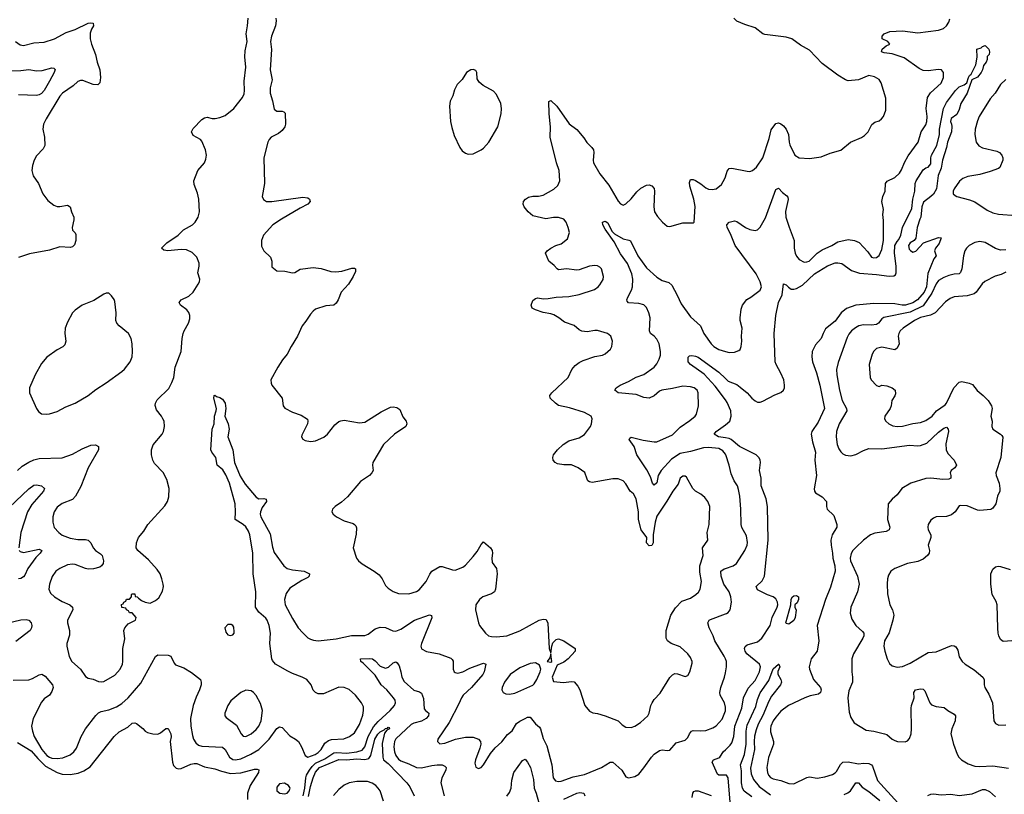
# Model space of a CAD drawing. Header units: inches. Extents: x 1834610 to 2027685, y 642842 to 774116.
# Tile 163 of 256: x 1864540 to 1872158, y 732882 to 738879. Entities that reach past the tile are written whole.
import ezdxf

# ---------------------------------------------------------------- set-up
doc = ezdxf.new("R2010")
doc.units = ezdxf.units.IN
doc.header["$MEASUREMENT"] = 0
doc.layers.add('B8763', color=7, linetype='Continuous')
doc.layers.add('B8773', color=7, linetype='Continuous')

msp = doc.modelspace()

# ---------------------------------------------------------------- linework, layer by layer
at = {"layer": 'B8763', "color": 5}
for points, elevation in [([(1864522.7, 735390), (1864558.4, 735421.6), (1864610, 735454.4), (1864650, 735472.2), (1864690, 735481.3), (1864870, 735488), (1864950, 735515.8), (1865023.8, 735556.2), (1865090, 735586), (1865126.9, 735586.9), (1865150, 735574.8), (1865150.3, 735550), (1865070, 735409.6), (1865014.5, 735265.5), (1864970.9, 735189.1), (1864950, 735164.4), (1864870, 735133.3), (1864830, 735104.7), (1864806.5, 735070), (1864796.9, 735030), (1864796, 734990), (1864808, 734948), (1864843.1, 734910), (1864870, 734889.1), (1864930, 734865.2), (1864990, 734854.6), (1865050, 734853.7), (1865068.8, 734848.8), (1865080.3, 734840.3), (1865090.4, 734830), (1865110, 734790.7), (1865128, 734770), (1865165.1, 734745.1), (1865179.1, 734730), (1865188.4, 734690), (1865185.5, 734670), (1865174, 734650), (1865159.5, 734640.5), (1865111.7, 734628.3), (1865070, 734625.7), (1865050, 734629.7), (1864970, 734661.4), (1864950, 734664.8), (1864910, 734658.5), (1864850, 734631.2), (1864819.3, 734610), (1864790.3, 734569.7), (1864771.8, 734510), (1864765.3, 734470), (1864778.2, 734438.2), (1864808.7, 734410), (1864870, 734374.4), (1864928, 734350), (1864948.5, 734330), (1864950.2, 734309.8), (1864910.4, 734230), (1864910.4, 734210), (1864924.4, 734150), (1864925.8, 734114.2), (1864904.9, 734050), (1864904.9, 734030), (1864922, 733950), (1864943.1, 733910), (1865010.2, 733850.2), (1865050, 733793.4), (1865070, 733782), (1865110, 733772.7), (1865150, 733755.8), (1865170, 733752), (1865190, 733754.9), (1865275.5, 733804.5), (1865318.7, 733850), (1865335.1, 733890), (1865338.7, 733910), (1865338, 734010), (1865354.1, 734085.9), (1865346.9, 734150), (1865352.6, 734170), (1865379.1, 734200.9), (1865435.1, 734230), (1865442, 734250), (1865410, 734286), (1865390, 734286), (1865382, 734302), (1865366, 734310), (1865362, 734322), (1865330, 734328), (1865327.3, 734352.7), (1865342, 734358), (1865346, 734370), (1865362, 734378), (1865367.3, 734392.7), (1865390, 734394), (1865406, 734410), (1865406, 734430), (1865410, 734434), (1865430, 734434), (1865434, 734414), (1865450, 734412), (1865459.6, 734399.6), (1865483.6, 734383.6), (1865510.9, 734370.9), (1865550, 734361), (1865590, 734382.8), (1865615.9, 734404.1), (1865646.3, 734453.7), (1865652.3, 734490), (1865649.4, 734510), (1865640.9, 734550), (1865626, 734590), (1865603.3, 734623.3), (1865536.6, 734696.6), (1865453.2, 734770), (1865442.7, 734790), (1865443.7, 734830), (1865459.5, 734870), (1865500.6, 734919.4), (1865532.8, 734970), (1865664.1, 735115.9), (1865683.5, 735150), (1865695.2, 735184.8), (1865698, 735250), (1865679.8, 735319.8), (1865650, 735373.6), (1865584.4, 735444.4), (1865571.1, 735470), (1865561.1, 735510), (1865560.5, 735550), (1865572.7, 735587.3), (1865642.9, 735670), (1865653.6, 735690), (1865661.3, 735730), (1865656.9, 735770), (1865648.4, 735790), (1865638.3, 735810), (1865597.8, 735857.8), (1865588.3, 735891.7), (1865591.2, 735910), (1865604, 735936), (1865695.2, 736024.8), (1865718.4, 736070), (1865731.6, 736110), (1865742.3, 736190), (1865789.8, 736310), (1865798.2, 736410), (1865806.2, 736450), (1865812.6, 736470), (1865846, 736530), (1865856.6, 736563.4), (1865857.4, 736590), (1865850, 736612), (1865833.5, 736633.5), (1865784.5, 736670), (1865774.5, 736690), (1865789.5, 736710), (1865850, 736739.5), (1865883, 736770), (1865921.6, 736830), (1865931.1, 736850), (1865934, 736870), (1865918.6, 736918.6), (1865929.8, 736970), (1865930, 736993.2), (1865910, 737040.7), (1865875.3, 737075.3), (1865830, 737096.5), (1865790, 737100.3), (1865686, 737090), (1865654.8, 737094.8), (1865637.2, 737110), (1865678.4, 737150), (1865767, 737210), (1865807.2, 737252.8), (1865878.4, 737290), (1865898, 737310), (1865922, 737350), (1865931.3, 737390), (1865925.4, 737490), (1865915.3, 737535.3), (1865890, 737602), (1865888.3, 737631.7), (1865918, 737710), (1865969.7, 737770.3), (1865981, 737799), (1865985.6, 737830), (1865977.6, 737870), (1865950, 737939), (1865939, 737950), (1865882.4, 737982.4), (1865869.5, 738010.5), (1865883.3, 738036.7), (1865950, 738106), (1865970, 738118.8), (1865990, 738122.8), (1866030, 738113), (1866053, 738113), (1866090, 738121.1), (1866130, 738137.7), (1866198, 738190), (1866264.2, 738275.8), (1866275.9, 738304.1), (1866279.2, 738330), (1866276.9, 738403.1), (1866291.2, 738510), (1866283, 738590), (1866283.6, 738636.4), (1866300.9, 738710), (1866292.3, 738770), (1866303.7, 738830), (1866309, 738890)], 580), ([(1866523, 738890), (1866523.8, 738870), (1866519.3, 738830), (1866487.9, 738752.1), (1866480.2, 738710), (1866489, 738649), (1866479, 738490), (1866493, 738413), (1866477.6, 738350), (1866478.2, 738310), (1866497.3, 738250), (1866510, 738186), (1866530, 738170.7), (1866572, 738170), (1866584.9, 738164.9), (1866594.4, 738154.4), (1866596.4, 738070), (1866590.4, 738050), (1866570, 738019.5), (1866543, 737997), (1866486, 737970), (1866470, 737952), (1866461.3, 737930), (1866430.3, 737809.7), (1866434.3, 737610), (1866415.6, 737510), (1866425.8, 737485.8), (1866450, 737471.8), (1866490, 737471.8), (1866730, 737504.4), (1866770, 737499.1), (1866782.8, 737490), (1866787.3, 737470), (1866770.3, 737449.7), (1866710, 737419.7), (1866564.6, 737335.4), (1866499.6, 737290), (1866426.7, 737210), (1866411.7, 737170), (1866410, 737126), (1866430, 737090.5), (1866481.1, 737041.1), (1866490.5, 737010), (1866490, 736964.7), (1866530, 736934.8), (1866590.9, 736930.9), (1866650, 736919.3), (1866670, 736921.6), (1866710, 736947.3), (1866810, 736960.5), (1866872.8, 736952.8), (1866948.2, 736928.2), (1866986.2, 736926.2), (1867032.8, 736932.8), (1867110, 736954.9), (1867130, 736954.8), (1867138, 736950), (1867137.3, 736930), (1867120.7, 736890), (1867083.8, 736830), (1867028.4, 736770), (1867005.5, 736710), (1866990, 736685.2), (1866970, 736669.5), (1866910, 736663), (1866830, 736636.9), (1866810, 736622), (1866790, 736598), (1866755.4, 736544.6), (1866726, 736510), (1866690.5, 736430), (1866639.5, 736350), (1866610.3, 736290), (1866574.3, 736245.7), (1866538.4, 736190), (1866484, 736090), (1866485.2, 736065.2), (1866491, 736050), (1866571, 735950), (1866578, 735890), (1866590.9, 735870.9), (1866650, 735840.7), (1866717.5, 735817.5), (1866766, 735786), (1866770.8, 735770.8), (1866766.8, 735750), (1866722, 735662), (1866721, 735650), (1866730.7, 735630.7), (1866750, 735620.7), (1866790, 735613.4), (1866810, 735615.5), (1866830, 735619.3), (1866892.7, 735647.3), (1866920.9, 735670), (1866978.4, 735741.6), (1867010, 735767.3), (1867025.8, 735774.2), (1867050, 735778), (1867170, 735757.6), (1867210, 735762.6), (1867337.5, 735842.5), (1867410, 735878), (1867430, 735882), (1867457.5, 735877.5), (1867480.5, 735860.5), (1867504.7, 735804.7), (1867530.7, 735770), (1867536.3, 735750), (1867526.8, 735730), (1867439.3, 735670), (1867355.8, 735590), (1867273.7, 735450), (1867270.4, 735430), (1867274.4, 735390), (1867266, 735370), (1867245.5, 735350), (1867176.9, 735303.1), (1867075.4, 735184.6), (1867030, 735142.7), (1866981, 735110), (1866961, 735090), (1866956, 735070), (1866966, 735050), (1866991, 735030), (1867050, 734998.7), (1867119.2, 734979.2), (1867131.9, 734971.9), (1867140.4, 734960.4), (1867146.2, 734946.2), (1867143.4, 734896.6), (1867120.7, 734790), (1867147.2, 734710), (1867162, 734690), (1867190, 734665.7), (1867283, 734610), (1867320.7, 734580.7), (1867344.9, 734550), (1867370, 734498), (1867390, 734478.4), (1867430, 734452.2), (1867470, 734437.6), (1867550, 734434.9), (1867610, 734452.2), (1867630, 734464.4), (1867684.2, 734530), (1867712.5, 734587.5), (1867730, 734608.5), (1867790, 734646), (1867810, 734646.5), (1867890, 734618.9), (1867910, 734617.4), (1867970, 734640.9), (1867990, 734656.5), (1868050, 734723.1), (1868078.7, 734761.3), (1868110, 734815.5), (1868130, 734836.3), (1868182.4, 734790), (1868194.9, 734770), (1868197.6, 734750), (1868192.2, 734710), (1868196.7, 734676.7), (1868230, 734630.8), (1868235.6, 734590), (1868221.7, 734470), (1868214, 734450), (1868190, 734434.7), (1868124, 734410), (1868099.1, 734390), (1868070.4, 734349.6), (1868067.7, 734310), (1868090.4, 734210), (1868098.4, 734190), (1868144.4, 734130), (1868168, 734110), (1868190, 734102.8), (1868230, 734101.5), (1868310, 734109), (1868410, 734146.7), (1868559.3, 734230), (1868590, 734238), (1868614.4, 734234.4), (1868626.4, 734206.4), (1868636, 734010), (1868650, 733974), (1868657.6, 734030), (1868665.8, 734054.2), (1868690, 734080.5), (1868710, 734086.7), (1868751.5, 734071.5), (1868838, 734010), (1868838, 733990), (1868782.8, 733930), (1868750, 733906), (1868698, 733882), (1868660.4, 733790), (1868670, 733756), (1868746.7, 733746.7), (1868810, 733754.4), (1868830, 733752.7), (1868858.6, 733718.5), (1868873.4, 733690), (1868913.4, 733570), (1868950, 733526), (1868973.7, 733513.7), (1869010, 733508), (1869070, 733490.3), (1869170, 733450.3), (1869201.2, 733421.2), (1869230, 733403), (1869270, 733398.4), (1869299.3, 733410), (1869342.8, 733437.2), (1869400.9, 733490), (1869411.8, 733510), (1869424, 733570), (1869432.6, 733590), (1869450, 733615.8), (1869495.6, 733664.4), (1869570, 733785.5), (1869590, 733808), (1869610, 733817.1), (1869630, 733814.9), (1869690, 733794.8), (1869710, 733801), (1869726, 733830), (1869742, 733898), (1869742.4, 733910), (1869730, 733942.7), (1869709.5, 733970), (1869650, 734025.1), (1869581.2, 734050), (1869552.3, 734070), (1869542.9, 734090), (1869542.3, 734150), (1869579.2, 734270), (1869613.1, 734326.9), (1869663.2, 734376.8), (1869730, 734401.3), (1869772.2, 734427.8), (1869793.1, 734446.9), (1869805.7, 734470), (1869816.1, 734530), (1869802.9, 734602.9), (1869801.6, 734650), (1869827.6, 734730), (1869823.9, 734790), (1869865.1, 734850), (1869859.7, 734910), (1869874.8, 734970), (1869879.7, 735110), (1869864, 735150), (1869840, 735180), (1869810, 735206.9), (1869769.3, 735230), (1869749.4, 735250), (1869698.5, 735338.5), (1869690, 735345.1), (1869670, 735344.2), (1869650.5, 735330), (1869636.2, 735283.8), (1869593.8, 735230), (1869548.1, 735151.9), (1869470, 735035.6), (1869456.8, 734990), (1869441.6, 734890), (1869442, 734830), (1869430, 734809.6), (1869410, 734806.6), (1869389.6, 734830), (1869393.2, 734870), (1869349.9, 734929.9), (1869329, 735010), (1869327.5, 735070), (1869309.1, 735170), (1869290, 735208.4), (1869263.6, 735230), (1869230, 735286), (1869208.5, 735308.5), (1869170, 735324), (1869130, 735325.4), (1868970, 735296.9), (1868950, 735301.3), (1868937, 735310), (1868930, 735321.2), (1868913, 735373), (1868862, 735410), (1868810, 735431.8), (1868750, 735433.6), (1868701.6, 735441.6), (1868682.9, 735450), (1868667.8, 735470), (1868665.1, 735490), (1868669.6, 735510), (1868700.7, 735550), (1868745.1, 735590), (1868790, 735618.3), (1868870, 735640.9), (1868910, 735666.7), (1868957.6, 735730), (1868965.1, 735750), (1868969.3, 735790), (1868961.2, 735810), (1868910, 735837.6), (1868793.4, 735873.4), (1868710, 735892.4), (1868684.7, 735910), (1868643.6, 735950), (1868643, 735970), (1868657.6, 735990), (1868784.7, 736110), (1868813.3, 736170), (1868838, 736202), (1868870, 736224.9), (1868900.3, 736239.7), (1868990, 736271.8), (1869050, 736280.5), (1869070, 736293), (1869111.9, 736328.1), (1869122, 736350), (1869127.8, 736390), (1869114, 736430), (1869089, 736450), (1869010, 736472.4), (1868990, 736472.8), (1868930, 736461.1), (1868890, 736466.6), (1868870, 736478), (1868830, 736512.4), (1868756.6, 736536.6), (1868711.6, 736571.6), (1868673.7, 736593.7), (1868650, 736601.7), (1868590, 736610.7), (1868530, 736631.9), (1868506.5, 736646.5), (1868496.8, 736670), (1868510, 736703.7), (1868530, 736720.8), (1868550, 736724.4), (1868590, 736718.5), (1868630, 736719.6), (1868690, 736730.3), (1868790, 736736.5), (1868870, 736750.4), (1868988.7, 736790), (1869017.2, 736810), (1869030, 736826), (1869053.8, 736866.2), (1869058, 736890), (1869041.2, 736950), (1869030, 736964), (1869010, 736973.2), (1868990, 736975.1), (1868950, 736969.6), (1868870, 736941.3), (1868850, 736938.9), (1868770, 736949.6), (1868710, 736942.7), (1868699, 736950), (1868676.2, 736976.2), (1868635.3, 737010), (1868609, 737070), (1868622, 737090), (1868648.7, 737110), (1868689.5, 737130.5), (1868730, 737144), (1868777.6, 737182.4), (1868794, 737230), (1868785.1, 737270), (1868769.5, 737310), (1868750, 737333.6), (1868710, 737347.6), (1868670, 737348), (1868610, 737336.9), (1868510, 737361.1), (1868473.6, 737390), (1868442.7, 737430), (1868436, 737450), (1868437.2, 737470), (1868453.2, 737490), (1868476.1, 737503.9), (1868510, 737513.4), (1868553.4, 737513.4), (1868590, 737520.2), (1868672.5, 737567.5), (1868704.8, 737595.2), (1868720.3, 737630), (1868713.2, 737710), (1868694, 737770), (1868643.7, 737970), (1868648, 738050), (1868638, 738150), (1868635.1, 738244.9), (1868650, 738252.2), (1868696.5, 738210), (1868791.3, 738071.3), (1868850, 738028.9), (1868904.6, 737964.6), (1868927.8, 737927.8), (1868968, 737890), (1868979.1, 737870), (1868981.6, 737850), (1868976, 737790), (1868979.5, 737770), (1869030, 737686.4), (1869097.3, 737597.3), (1869170, 737474), (1869190, 737454), (1869210, 737442), (1869230, 737453.4), (1869270, 737492.7), (1869314.2, 737545.8), (1869346.3, 737573.7), (1869390, 737598.7), (1869410, 737601.1), (1869430, 737593.7), (1869450, 737570.6), (1869452.4, 737552.4), (1869446.4, 737430), (1869453, 737390), (1869475.1, 737355.1), (1869513.4, 737310), (1869550, 737280.5), (1869570, 737277.1), (1869670, 737306.7), (1869750, 737306), (1869758, 737310), (1869767.7, 737432.3), (1869756.1, 737490), (1869724.7, 737590), (1869722, 737618), (1869730, 737641), (1869750, 737642), (1869770, 737632.7), (1869810, 737608.7), (1869850, 737576.5), (1869870, 737566), (1869897.1, 737562.9), (1869930, 737570.4), (1869970, 737601.6), (1869996.3, 737650), (1870000, 737662.3)], 580), ([(1864508.2, 738710), (1864544.4, 738684.4), (1864570, 738679.5), (1864650, 738699.1), (1864730, 738705.8), (1864809.4, 738730), (1864900.9, 738779.1), (1864970, 738802.3), (1865070, 738851.7), (1865090, 738854.9), (1865110, 738850.7), (1865110.5, 738830), (1865094.7, 738805.3), (1865086, 738774), (1865085.6, 738730), (1865094.8, 738690), (1865127.1, 738610), (1865139.5, 738550), (1865159.2, 738490), (1865166.7, 738430), (1865161.3, 738390), (1865145.1, 738374.9), (1865110, 738375.8), (1865030, 738407.3), (1865010, 738407.3), (1864990, 738399.5), (1864952.8, 738367.2), (1864872.4, 738310), (1864850, 738286), (1864745.2, 738110), (1864725.7, 738070), (1864718.9, 738030), (1864733, 737970), (1864735.6, 737904.4), (1864721.3, 737878.7), (1864670, 737825.7), (1864651, 737790), (1864640.2, 737750), (1864635.4, 737710), (1864644.7, 737670), (1864686.3, 737610), (1864720.4, 737530), (1864758, 737478), (1864803.4, 737443.4), (1864830, 737432.7), (1864850, 737432.4), (1864910, 737443.8), (1864930.3, 737430.3), (1864940.9, 737390), (1864958.4, 737350), (1864960.4, 737330), (1864945.2, 737270), (1864948.9, 737250), (1864969.2, 737229.2), (1864975, 737215), (1864975.9, 737170), (1864964.7, 737135.3), (1864950, 737120.5), (1864930, 737114.8), (1864850, 737119.3), (1864770, 737093.7), (1864615.1, 737064.9), (1864530, 737036.9)], 580), ([(1864370, 738482.2), (1864550, 738486.1), (1864610, 738494), (1864670, 738482), (1864714.1, 738485.9), (1864790, 738506), (1864804.5, 738504.5), (1864813.7, 738493.7), (1864806.4, 738470), (1864770, 738403), (1864730, 738331.3), (1864710, 738307.6), (1864690, 738296.8), (1864670, 738292.5), (1864530, 738298)], 560), ([(1870000, 735514.2), (1869981.6, 735541.6), (1869950, 735559.1), (1869870, 735566.6), (1869830, 735563.9), (1869730, 735534.9), (1869650, 735521.4), (1869584.3, 735475.7), (1869503.2, 735390), (1869481, 735350), (1869470, 735292.7), (1869450, 735275.1), (1869437.4, 735290), (1869419.8, 735339.8), (1869392.8, 735392.8), (1869316.1, 735510), (1869294.9, 735574.9), (1869257, 735630), (1869261.3, 735638.7), (1869272.5, 735647.5), (1869363.4, 735623.4), (1869450, 735610.2), (1869468.8, 735611.2), (1869590, 735665.2), (1869650, 735724.6), (1869724.9, 735775.1), (1869766.6, 735810), (1869775.8, 735824.2), (1869793.5, 735890), (1869789.8, 735989.8), (1869782, 736010), (1869759.3, 736030), (1869730, 736037.7), (1869670, 736042.6), (1869590, 736022.4), (1869508.6, 736011.4), (1869490, 736002), (1869450, 735966.6), (1869410, 735949.8), (1869370, 735954.2), (1869310, 735976.8), (1869171.4, 735991.4), (1869146, 736010), (1869155.1, 736030), (1869186.6, 736050), (1869250, 736078.6), (1869310, 736112.3), (1869370, 736131.6), (1869450, 736188.8), (1869470, 736213.4), (1869488, 736250), (1869497.7, 736282.3), (1869498.3, 736310), (1869486.9, 736370), (1869470, 736406.6), (1869450, 736429.6), (1869421.6, 736450), (1869412.6, 736470), (1869417.1, 736570), (1869407.7, 736610), (1869390, 736651.2), (1869370, 736670.8), (1869330, 736680.8), (1869250, 736688), (1869240.5, 736700.5), (1869238.7, 736710), (1869246, 736730), (1869274.3, 736785.7), (1869281.8, 736810), (1869284.1, 736870), (1869276.4, 736910), (1869242.7, 736990), (1869190, 737066), (1869138.8, 737158.8), (1869070, 737256), (1869052, 737290), (1869049.6, 737310.4), (1869070, 737318), (1869090, 737304.9), (1869121.4, 737241.4), (1869141.7, 737221.7), (1869210, 737182), (1869252.9, 737172.9), (1869265.7, 737165.7), (1869322.8, 737050), (1869390, 736956.8), (1869470, 736885.4), (1869510, 736860.7), (1869563.2, 736843.2), (1869584.7, 736824.7), (1869627, 736747), (1869658, 736678), (1869730, 736579.1), (1869807.3, 736510), (1869832.7, 736450), (1869890.4, 736370), (1869910.4, 736350), (1869950, 736324.4), (1870000, 736310.4)], 560), ([(1870000, 735934.9), (1869920.9, 736040.9), (1869835.2, 736135.2), (1869729.4, 736210), (1869712.7, 736230), (1869712.9, 736267.1), (1869722.5, 736277.5), (1869740.8, 736279.2), (1869770, 736274.7), (1869790, 736266.2), (1869950, 736150.9), (1870000, 736101.3)], 540), ([(1864490, 733765.6), (1864610, 733768.7), (1864640.2, 733779.8), (1864690, 733807.1), (1864712.1, 733812.1), (1864738.2, 733798.2), (1864792.8, 733730), (1864799.1, 733710), (1864790, 733677.6), (1864770, 733651), (1864730, 733620.9), (1864710, 733596.9), (1864645.2, 733470), (1864632.4, 733410), (1864638.6, 733370), (1864653.2, 733330), (1864711.4, 733230), (1864750, 733183.1), (1864770, 733169.6), (1864790, 733162.9), (1864830, 733160.4), (1864874.8, 733165.2), (1864930, 733187.1), (1864958.3, 733210), (1864980.6, 733239.4), (1865016.1, 733330), (1865050, 733390.4), (1865130, 733493.7), (1865150, 733513.1), (1865170, 733523.6), (1865230, 733537.6), (1865290, 733560.2), (1865330, 733585.4), (1865380.7, 733630), (1865478.3, 733741.7), (1865590, 733950.4), (1865610, 733963.1), (1865690, 733959.1), (1865710, 733950.8), (1865736.3, 733896.3), (1865745.8, 733885.8), (1865810, 733860.5), (1865870, 733824.9), (1865938.4, 733770), (1865944.2, 733750), (1865943.6, 733730), (1865931.3, 733690), (1865904.4, 733635.6), (1865881.6, 733570), (1865862, 733470), (1865864.7, 733410), (1865876.9, 733336.9), (1865884.9, 733310), (1865901.8, 733281.8), (1865923.8, 733263.8), (1865950, 733255.5), (1866110, 733246.9), (1866130, 733230.3), (1866163.2, 733170), (1866190, 733152.9), (1866210, 733148.9), (1866250, 733156.6), (1866327.4, 733192.6), (1866390, 733228.4), (1866471.6, 733310), (1866530, 733392.9), (1866550, 733404.2), (1866570, 733400.3), (1866630, 733335.3), (1866673.4, 733310), (1866697.1, 733290), (1866721.6, 733250), (1866750, 733184), (1866770, 733170.4), (1866826, 733190), (1866850, 733205.9), (1866872.3, 733230), (1866901.6, 733278.4), (1866930, 733299.7), (1866953.9, 733306.1), (1867047.1, 733312.9), (1867092.7, 733330), (1867130, 733359.3), (1867170, 733423), (1867194.8, 733494.8), (1867201, 733530), (1867199.5, 733559.5), (1867186, 733590), (1867139.6, 733650), (1867090, 733694), (1867049.7, 733709.7), (1867010, 733712.1), (1866890, 733660.7), (1866850, 733659.3), (1866830, 733669.2), (1866810, 733689.2), (1866794.7, 733730), (1866762.9, 733770), (1866727, 733790), (1866650, 733817), (1866614.5, 733834.5), (1866518.3, 733890), (1866497, 733917), (1866491.4, 733931.4), (1866475.9, 734050), (1866480.9, 734130), (1866470, 734189.6), (1866455.1, 734230), (1866444.7, 734244.7), (1866390, 734291.7), (1866365.9, 734330), (1866367.1, 734450), (1866346.9, 734590), (1866343.1, 734750), (1866319.9, 734890), (1866310, 734918.7), (1866290, 734952.8), (1866270, 734971.1), (1866206.6, 735010), (1866211.1, 735070), (1866206.6, 735130), (1866162.5, 735290), (1866134.8, 735354.8), (1866113.1, 735393.1), (1866069.3, 735430), (1866058, 735490), (1866026.6, 735530), (1866018, 735550), (1866029.4, 735710), (1866046, 735750), (1866047, 735810), (1866060.9, 735850), (1866062.7, 735870), (1866042, 735950), (1866046, 735970), (1866050, 735972), (1866062, 735962), (1866090, 735954), (1866110, 735940.5), (1866130.2, 735910.2), (1866134, 735870), (1866127.7, 735810), (1866152.4, 735750), (1866160.4, 735710), (1866150.5, 735650), (1866188.4, 735550), (1866201.5, 735450), (1866245.5, 735345.5), (1866283.5, 735283.5), (1866370, 735182), (1866390, 735170.5), (1866430, 735172.7), (1866446.4, 735166.4), (1866450.5, 735150), (1866417.5, 735102.5), (1866402.6, 735070), (1866400.3, 735050), (1866406, 735030), (1866477.8, 734897.8), (1866495.1, 734795.1), (1866510, 734755.3), (1866585.2, 734650), (1866610, 734631.5), (1866650, 734621.3), (1866742, 734610), (1866782.8, 734590), (1866780.7, 734570), (1866770, 734560.9), (1866722.3, 734537.7), (1866630, 734478.3), (1866602.1, 734437.9), (1866588.8, 734390), (1866594.7, 734350), (1866650, 734243.7), (1866693.8, 734170), (1866730, 734131.5), (1866770, 734094.3), (1866790, 734083.1), (1866814.7, 734074.7), (1866850, 734070.2), (1866990, 734086.2), (1867108.3, 734111.7), (1867210, 734112.6), (1867237.3, 734122.7), (1867290, 734163.1), (1867330, 734177), (1867370, 734172.9), (1867426.6, 734146.6), (1867450, 734144.7), (1867490, 734161.8), (1867594.7, 734230), (1867711.4, 734271.4), (1867726, 734266), (1867728.5, 734248.5), (1867648.4, 734050), (1867642.8, 734030), (1867647.8, 734007.8), (1867688.2, 733988.2), (1867784.7, 733970), (1867875.8, 733935.8), (1867887, 733927), (1867892.9, 733912.9), (1867894.4, 733850), (1867902, 733830), (1867910, 733824.4), (1867930, 733821.1), (1867970, 733830.3), (1868022.3, 733857.7), (1868112.4, 733892.4), (1868130, 733897.1), (1868146, 733890), (1868134.2, 733830), (1868123.2, 733810), (1868036.6, 733710), (1867972.5, 733650), (1867959.4, 733630), (1867938.5, 733581.5), (1867862.3, 733437.7), (1867776.3, 733310), (1867774, 733290), (1867790, 733274), (1867830, 733278.9), (1867911.5, 733308.5), (1867990, 733324.7), (1868050, 733324.9), (1868090, 733310.4), (1868104.9, 733290), (1868107, 733270), (1868100.3, 733239.7), (1868067, 733150), (1868062.8, 733122.8), (1868070, 733091.3), (1868090, 733082.8), (1868110, 733090.8), (1868129.6, 733110.4), (1868181.8, 733198.2), (1868217.8, 733242.2), (1868270.7, 733289.3), (1868314.2, 733345.8), (1868350, 733374.9), (1868384, 733430), (1868410, 733449.1), (1868450, 733469.1), (1868470, 733478.3), (1868490, 733478.7), (1868530, 733427), (1868562, 733402), (1868568.9, 733388.9), (1868590, 733314.8), (1868617.6, 733257.6), (1868658, 733110), (1868669, 733009), (1868686.1, 732986.1), (1868710, 732981.3), (1868730, 732984.2), (1868822.8, 733017.2), (1868910, 733034.8), (1869041.1, 733090), (1869110, 733132.2), (1869130.6, 733130), (1869198.8, 733070), (1869230, 733018), (1869250, 733011), (1869298.6, 733021.4), (1869330, 733038), (1869370, 733086.8), (1869427.3, 733170), (1869450, 733194.4), (1869490, 733221.3), (1869510, 733227), (1869550, 733220.3), (1869570, 733224.6), (1869620.3, 733279.7), (1869690, 733300.3), (1869710, 733321.6), (1869721.5, 733350), (1869736.9, 733370), (1869750, 733376), (1869810, 733372.5), (1869850, 733377.1), (1869903.1, 733396.9), (1869930, 733413.6), (1869975, 733465), (1870000, 733528.5)], 560), ([(1870000, 735642.1), (1869947.3, 735650), (1869912.4, 735670), (1869928.7, 735690), (1870000, 735743.6)], 540), ([(1864410, 735056.9), (1864610, 735247.7), (1864650, 735274.9), (1864670, 735278.5), (1864710, 735271.5), (1864733, 735250), (1864725.3, 735230), (1864634.1, 735125.9), (1864599.8, 735070), (1864548.2, 734910), (1864533.8, 734790)], 560), ([(1864536.5, 734770), (1864543, 734763), (1864570, 734755), (1864690, 734781.2), (1864712.8, 734770), (1864699.7, 734750), (1864664.3, 734715.7), (1864602.2, 734630), (1864580.5, 734579.5), (1864570, 734565.8), (1864550, 734553.8), (1864530, 734549.9)], 560), ([(1870000, 734490.8), (1869988.1, 734508.1), (1869967.1, 734570), (1869964.2, 734610), (1869991.1, 734628.9), (1870000, 734631.5)], 560), ([(1864450, 734209.4), (1864550, 734232.8), (1864590, 734236.1), (1864610.8, 734230), (1864630.3, 734210.3), (1864634.9, 734190), (1864631.9, 734171.9), (1864620.2, 734150), (1864510, 734065)], 560), ([(1870000, 733931.6), (1869992, 733952), (1869917.8, 734070), (1869906.4, 734110), (1869875.8, 734170), (1869864, 734210), (1869875.1, 734230), (1869884.4, 734235.6), (1870000, 734278.7)], 560), ([(1866733.1, 732870), (1866747, 732930), (1866753.6, 733010), (1866759.5, 733030), (1866781.5, 733070), (1866802.4, 733097.6), (1866830, 733123.1), (1866901.8, 733158.2), (1866970, 733203.9), (1866993.3, 733206.7), (1867070, 733201.4), (1867150, 733210.4), (1867190, 733224.5), (1867210.4, 733249.6), (1867235.5, 733330), (1867276.4, 733403.6), (1867313.4, 733446.6), (1867407.4, 733530), (1867440.3, 733570), (1867448.9, 733590), (1867444.8, 733610), (1867431.4, 733630), (1867381.6, 733690), (1867338.1, 733730), (1867290, 733805.1), (1867197.5, 733897.5), (1867179.3, 733910), (1867178, 733930), (1867250, 733932.7), (1867270.4, 733930), (1867290, 733916.5), (1867330, 733874.9), (1867370, 733858.2), (1867394.3, 733865.7), (1867430, 733899.5), (1867450, 733908.2), (1867460.7, 733900.7), (1867475.8, 733875.8), (1867490, 733830.8), (1867496.8, 733790), (1867514.8, 733754.8), (1867590, 733689.3), (1867634.7, 733674.7), (1867650, 733665.3), (1867664.7, 733624.7), (1867670, 733544.9), (1867680.4, 733530), (1867706, 733510), (1867703.1, 733490), (1867684.7, 733470), (1867650, 733449.4), (1867590, 733433.2), (1867570, 733422), (1867450, 733311.5), (1867439.8, 733290), (1867434.2, 733250), (1867440.1, 733210), (1867450, 733182.7), (1867470, 733155.5), (1867490, 733141.2), (1867550, 733119.6), (1867611, 733090), (1867650, 733087), (1867730, 733106.5), (1867770.8, 733110.8), (1867810.1, 733110.1), (1867830, 733101.3), (1867838.9, 733090), (1867837.6, 733070), (1867806.4, 733010), (1867799.7, 732970), (1867823.6, 732870)], 540), ([(1870000, 733558), (1869993.2, 733590), (1869959.8, 733650), (1869956.5, 733670), (1869964.1, 733710), (1869994.5, 733790), (1870000, 733821.8)], 560), ([(1864522.8, 733282.8), (1864630, 733219.8), (1864680.2, 733160.2), (1864740.4, 733100.4), (1864830, 733050.1), (1864870, 733038.3), (1864930, 733035), (1864993.3, 733046.7), (1865036, 733064), (1865084.5, 733095.5), (1865271.3, 733330), (1865310, 733367.2), (1865377.8, 733402.2), (1865410, 733433), (1865430, 733436.3), (1865444.7, 733430), (1865492.5, 733392.5), (1865510, 733371), (1865530, 733361), (1865570.5, 733350.5), (1865610, 733348.4), (1865630, 733358), (1865670, 733393), (1865690, 733390.6), (1865710.2, 733350), (1865712.1, 733327.9), (1865703.6, 733290), (1865723.8, 733130), (1865730, 733106.7), (1865750, 733085.2), (1865770, 733079.3), (1865790, 733082), (1865863.6, 733116.4), (1865890, 733122.1), (1865910, 733120.8), (1865970, 733096.3), (1866050, 733080.9), (1866101.3, 733061.3), (1866170, 733043.3), (1866252.2, 733047.8), (1866356, 733076), (1866376.7, 733076.7), (1866391.5, 733071.5), (1866387, 733050), (1866322.6, 732950), (1866302.8, 732890), (1866302.2, 732842.2)], 540), ([(1866774.1, 732865.9), (1866790, 732944), (1866809.6, 733010), (1866830, 733054.6), (1866860.1, 733090), (1867009, 733151), (1867069.9, 733150), (1867150, 733155.8), (1867210, 733151.9), (1867240.3, 733159.7), (1867257.7, 733182.3), (1867287.7, 733310), (1867310, 733346.7), (1867330, 733367.1), (1867359.2, 733380.8), (1867370, 733392.1), (1867384.8, 733395.2), (1867390, 733402), (1867399.9, 733399.9), (1867400.5, 733390), (1867379.8, 733380.2), (1867363.4, 733356.6), (1867344.9, 733275.1), (1867348.9, 733170), (1867356, 733150), (1867390, 733121.9), (1867535.9, 732970), (1867559.3, 732939.3), (1867593.6, 732870)], 520), ([(1870000, 733029.5), (1869950, 733029.5), (1869938.8, 733038.8), (1869898, 733130), (1869909.4, 733150), (1869950, 733163.6), (1869957.4, 733170), (1869985.9, 733214.1), (1870000, 733227.3)], 540), ([(1868310, 732869), (1868330, 732896.4), (1868342.9, 732930), (1868349.1, 732990.9), (1868362.4, 733050), (1868430, 733143.1), (1868450, 733153.7), (1868470, 733131.8), (1868492.3, 733090), (1868516.3, 732996.3), (1868519.8, 732930), (1868536.1, 732890), (1868555.9, 732815.9)], 540), ([(1867356, 732830), (1867329.5, 732909.5), (1867312.7, 732930), (1867294.5, 732950), (1867268.5, 732968.5), (1867230, 732982.6), (1867150, 732981.1), (1867090, 732971.1), (1867050, 732953), (1867010, 732920.5), (1866967.8, 732872.2)], 520), ([(1868750, 732845.7), (1868850, 732891.2), (1868875.2, 732895.2), (1868905.5, 732890), (1868912.3, 732870)], 540), ([(1869743.1, 732856.9), (1869747.6, 732892.4), (1869755.6, 732904.4), (1869770, 732910.4), (1869790, 732908.5), (1869890, 732873.4)], 540)]:
    msp.add_lwpolyline(points, dxfattribs=dict(at, elevation=elevation))
for points, elevation in [([(1868048, 738492), (1868030, 738489.2), (1867998, 738470), (1867964.4, 738415.6), (1867923.8, 738376.2), (1867904.5, 738335.5), (1867891.7, 738290), (1867871.2, 738248.8), (1867864.9, 738210), (1867874.7, 738090), (1867882.9, 738042.9), (1867901, 737981), (1867944.9, 737890), (1867963.9, 737863.9), (1867990, 737844.2), (1868010, 737836.5), (1868050, 737841.1), (1868109.5, 737870), (1868130, 737884.6), (1868170, 737930.4), (1868239.1, 738050), (1868265.1, 738150), (1868268.2, 738190), (1868262.6, 738230), (1868230, 738299.7), (1868206.2, 738326.2), (1868126, 738370), (1868094.5, 738394.5), (1868080.9, 738420.9), (1868078, 738470), (1868070, 738484)], 620), ([(1865210, 736762), (1865190, 736754), (1865114.7, 736705.3), (1865024.4, 736670), (1864970, 736631.1), (1864949.4, 736610.6), (1864910, 736536.2), (1864892.3, 736490), (1864889.1, 736450), (1864897.6, 736390), (1864890, 736362), (1864874.4, 736345.6), (1864830, 736323.5), (1864750, 736266.3), (1864710, 736216.9), (1864660.5, 736130), (1864615.8, 736030), (1864614.9, 735990), (1864669.1, 735869.1), (1864685.2, 735845.2), (1864710, 735828.8), (1864744.9, 735824.9), (1864770, 735827.7), (1864830, 735846.7), (1864898.5, 735881.5), (1864970, 735910.2), (1865070, 735969.4), (1865130, 736016.8), (1865210, 736066.8), (1865330, 736154.2), (1865350, 736173), (1865393.8, 736230), (1865409.8, 736270), (1865413.5, 736310), (1865410.7, 736370), (1865402, 736410), (1865381.1, 736450), (1865309.2, 736509.2), (1865290.9, 736530), (1865283.8, 736550), (1865286.6, 736610), (1865276, 736696), (1865270, 736712.7), (1865250, 736741.2), (1865230, 736761.2)], 620), ([(1866150, 734197), (1866128.4, 734170), (1866136.3, 734136.3), (1866150, 734118), (1866170, 734111.3), (1866190, 734118), (1866199, 734130), (1866200.2, 734139.8), (1866196.6, 734176.6), (1866189.4, 734189.4), (1866176.6, 734196.6)], 580), ([(1868650, 733966), (1868642, 733938), (1868622, 733910), (1868650, 733904.7), (1868658, 733910)], 580), ([(1868530, 733898.9), (1868490, 733894.2), (1868410, 733862), (1868334.9, 733810), (1868290, 733749.2), (1868273, 733710), (1868270.8, 733690), (1868281, 733670), (1868301.1, 733661.1), (1868330, 733658.4), (1868370, 733666.3), (1868510, 733726.3), (1868521.5, 733738.5), (1868541.4, 733770), (1868566.6, 733830), (1868572.3, 733852.3), (1868562.9, 733882.9)], 580), ([(1866290, 733689.3), (1866250, 733669.4), (1866174, 733606), (1866150.4, 733570), (1866128.4, 733510), (1866128.4, 733490), (1866137.3, 733477.3), (1866216.7, 733416.7), (1866254.6, 733350), (1866270, 733332), (1866290, 733329.2), (1866330, 733350.2), (1866370, 733384.5), (1866390.7, 733410), (1866407.3, 733450), (1866418.5, 733530), (1866404.4, 733584.4), (1866370, 733646.6), (1866350, 733669.4), (1866330, 733682.7)], 580), ([(1866590, 732969.3), (1866550, 732964), (1866530, 732938), (1866531, 732910), (1866552, 732890), (1866590, 732885.5), (1866610, 732890.8), (1866626, 732910), (1866632.3, 732930), (1866630, 732935.3), (1866621.2, 732950)], 560)]:
    msp.add_lwpolyline(points, close=True, dxfattribs=dict(at, elevation=elevation))
at = {"layer": 'B8773', "color": 5}
for points, elevation in [([(1870000, 737662.3), (1870013.3, 737706.7), (1870030, 737727.3), (1870050, 737730.3), (1870170, 737704.9), (1870190, 737704.4), (1870210, 737710.4), (1870242.2, 737737.8), (1870290.7, 737809.3), (1870340, 737960), (1870353.3, 738026.7), (1870390, 738074), (1870410, 738080.7), (1870430, 738073.4), (1870450, 738057.3), (1870470, 738030.7), (1870488.8, 737990), (1870492.6, 737930), (1870499.1, 737910), (1870538, 737830), (1870570, 737809), (1870650, 737804.2), (1870742, 737818), (1870810, 737844.6), (1870892.4, 737867.6), (1870968.3, 737931.7), (1871053.1, 737966.9), (1871077.2, 737982.8), (1871105.2, 738010), (1871132.5, 738067.5), (1871155.5, 738084.5), (1871190, 738096), (1871209.3, 738110.7), (1871224, 738130), (1871242.7, 738177.3), (1871241.6, 738270), (1871204.5, 738390), (1871190, 738416), (1871155.1, 738435.1), (1871110, 738445.7), (1871030, 738413), (1870950, 738405.1), (1870930, 738414), (1870870, 738449.6), (1870750, 738539.7), (1870650, 738642), (1870582, 738682), (1870515.4, 738730), (1870470, 738744.1), (1870304.3, 738764.3), (1870288.8, 738770), (1870230, 738814.8), (1870150, 738840.5), (1870090, 738867.1), (1870065.3, 738890)], 580), ([(1870000, 736310.4), (1870030, 736302), (1870070, 736304.9), (1870103.3, 736316.7), (1870113.4, 736326.6), (1870122, 736350), (1870127.1, 736390), (1870124, 736430), (1870131, 736490), (1870115.4, 736550), (1870115.1, 736570), (1870122.8, 736637.2), (1870131.8, 736670), (1870166.6, 736713.4), (1870197.2, 736730), (1870270, 736785.5), (1870280.7, 736810), (1870269.7, 736850), (1870239.2, 736910), (1870075, 737130), (1870040.2, 737220.2), (1870013, 737270), (1870011.8, 737290), (1870030, 737310.3), (1870070, 737321.6), (1870090, 737315.5), (1870155.5, 737270), (1870190, 737254.3), (1870230, 737247.4), (1870250, 737252.2), (1870268.7, 737271.3), (1870310, 737345.5), (1870390, 737564), (1870410, 737574), (1870440.9, 737540.9), (1870476.3, 737516.3), (1870483.9, 737503.9), (1870486.4, 737486.4), (1870465.4, 737394.6), (1870469.2, 737350.8), (1870492.7, 737272.7), (1870532, 737170), (1870532, 737110), (1870539.5, 737070), (1870550, 737046.8), (1870570, 737023), (1870610, 737002.4), (1870630, 737003.1), (1870649, 737010), (1870709.7, 737070), (1870750, 737097.2), (1870825.1, 737130), (1870870, 737158.5), (1870950, 737175.8), (1870998.8, 737170), (1871034.4, 737154.4), (1871101.1, 737081.1), (1871130, 737040.5), (1871150, 737034), (1871170, 737038.9), (1871190, 737052.7), (1871210, 737098.8), (1871224.7, 737170), (1871224.4, 737324.4), (1871219.6, 737370), (1871223, 737410), (1871211.3, 737470), (1871218, 737510), (1871237.4, 737550), (1871239.6, 737610), (1871252.5, 737627.5), (1871310, 737656.1), (1871346.4, 737690), (1871363.1, 737716.9), (1871385.8, 737774.2), (1871415, 737825), (1871490.7, 737930), (1871515.3, 738010), (1871550, 738065.2), (1871558.2, 738090), (1871561.3, 738130), (1871553.1, 738190), (1871564.7, 738275.3), (1871587.3, 738312.7), (1871670, 738387.4), (1871687.6, 738430), (1871686.6, 738470), (1871671.5, 738491.5), (1871650, 738493.7), (1871570, 738482.2), (1871530, 738486.1), (1871500.4, 738500.4), (1871384.4, 738584.4), (1871290, 738615.1), (1871230, 738622.4), (1871209.2, 738630), (1871213.2, 738650), (1871244.4, 738675.6), (1871273.2, 738690), (1871258, 738710), (1871214, 738730), (1871212.3, 738750), (1871230, 738770.3), (1871273.7, 738786.3), (1871370, 738793), (1871490, 738776.5), (1871650, 738798.2), (1871686.6, 738810), (1871711.8, 738830), (1871730, 738858.8), (1871735.8, 738884.2)], 560), ([(1870000, 736101.3), (1870020.7, 736080.7), (1870090, 736053.7), (1870115.1, 736035.1), (1870169.3, 735990), (1870204.3, 735950), (1870230, 735928.7), (1870250, 735918.6), (1870270, 735918.3), (1870290, 735924.5), (1870384.1, 735975.9), (1870428.4, 735991.6), (1870449.7, 736010), (1870457.2, 736030), (1870458.8, 736050), (1870451.7, 736090), (1870430, 736143.5), (1870392.2, 736210), (1870385.8, 736230), (1870378.5, 736450), (1870389.9, 736590), (1870411.3, 736690), (1870440.6, 736750), (1870450, 736834.8), (1870470, 736824.9), (1870487.4, 736807.4), (1870510, 736793.8), (1870530, 736791.7), (1870550, 736797.7), (1870596.2, 736823.8), (1870690, 736910.1), (1870790, 736972.9), (1870850, 736995.7), (1870870, 736997), (1870901.3, 736990), (1870976.4, 736936.4), (1871036.8, 736916.8), (1871170, 736907.2), (1871267.3, 736892.7), (1871303.9, 736896.1), (1871315.8, 736904.2), (1871320.5, 736919.5), (1871321.3, 736970), (1871308.5, 737071.5), (1871312.1, 737130), (1871330, 737162.2), (1871343.5, 737176.5), (1871357.2, 737210), (1871371.1, 737270), (1871443, 737417), (1871451.2, 737490), (1871467.3, 737550), (1871469.8, 737610), (1871475.1, 737630), (1871530, 737717.3), (1871550, 737730.7), (1871570, 737736), (1871590, 737762), (1871589.6, 737810), (1871594.5, 737830), (1871635.3, 737904.7), (1871657, 737990), (1871656, 738030), (1871686.6, 738190), (1871710, 738236.3), (1871780.7, 738330), (1871810, 738358.7), (1871846.5, 738373.5), (1871869.6, 738390.4), (1871882, 738430), (1871890, 738446), (1871902.9, 738457.1), (1871939, 738530), (1871949, 738589), (1871945.2, 738650), (1871980.4, 738659.6), (1871990, 738671.3), (1872010, 738678), (1872038, 738650), (1872044.7, 738630), (1872042, 738610), (1872026, 738594), (1872026, 738570), (1872017.3, 738550), (1871996.3, 738523.7), (1871990.4, 738490), (1871980.4, 738470), (1871950, 738434.5), (1871907.1, 738412.9), (1871870.5, 738310), (1871822, 738230), (1871810, 738184), (1871790, 738145.2), (1871746, 738114), (1871741, 738090), (1871750.5, 738070.5), (1871752.7, 738052.7), (1871750.3, 738010), (1871717.6, 737930), (1871710, 737888.7), (1871679.5, 737790), (1871670, 737728.7), (1871647.6, 737672.4), (1871634.2, 737570), (1871610, 737529), (1871590, 737508.9), (1871533, 737467), (1871521.1, 737430), (1871513.7, 737350), (1871504.9, 737335.1), (1871484.4, 737270), (1871473.8, 737186.2), (1871462, 737170), (1871428.9, 737151.1), (1871415.8, 737130), (1871422.7, 737102.7), (1871431.4, 737091.4), (1871450, 737079.5), (1871472.8, 737087.2), (1871534, 737150), (1871650, 737192.7), (1871670.5, 737190.5), (1871653.4, 737146.6), (1871626, 737110), (1871619.1, 737090), (1871630.6, 737050), (1871613.8, 737026.2), (1871566.3, 736913.7), (1871556.5, 736810), (1871539.3, 736770), (1871487.3, 736710), (1871450, 736687.4), (1871393.7, 736670), (1871368.9, 736668.9), (1871310, 736678.2), (1871150, 736682.8), (1871010, 736668.3), (1870938, 736642), (1870897, 736610), (1870850, 736544.9), (1870775.4, 736484.6), (1870755.5, 736450), (1870741.5, 736410), (1870697.1, 736362.9), (1870672.9, 736310), (1870668.1, 736270), (1870673.9, 736230), (1870705.5, 736145.5), (1870732.2, 736050), (1870766.1, 735870), (1870717.2, 735762.8), (1870668.6, 735690), (1870663.7, 735670), (1870674.2, 735610), (1870697.9, 735530), (1870692.9, 735470), (1870705.1, 735350), (1870687.1, 735247.1), (1870689.4, 735229.4), (1870697.2, 735217.2), (1870750, 735185.5), (1870782, 735150), (1870782.8, 735110), (1870787.9, 735090), (1870839.6, 735039.6), (1870862.8, 734970), (1870862, 734950), (1870826.4, 734890), (1870816.3, 734850), (1870817.6, 734810), (1870829.7, 734750), (1870832.2, 734710), (1870847.3, 734650), (1870848.4, 734610), (1870814.8, 734485.2), (1870774.5, 734390), (1870709.5, 734190), (1870723.9, 734070), (1870710.4, 733990), (1870664.4, 733930), (1870647.4, 733870), (1870650.3, 733850), (1870681.7, 733770), (1870735.8, 733710), (1870741.3, 733690), (1870736.4, 733670), (1870721.7, 733658.3), (1870655.1, 733644.9), (1870614.8, 733630), (1870489.3, 733570.7), (1870430, 733524.8), (1870390, 733479.2), (1870371, 733450), (1870351.9, 733410), (1870348.1, 733388.1), (1870350, 733366.8), (1870372.4, 733290), (1870372.4, 733270), (1870333.6, 733166.4), (1870321.4, 733090), (1870325, 733050), (1870333.8, 733030), (1870350, 733011.6), (1870370, 733001.2), (1870429.3, 732989.3), (1870490, 732965.8), (1870530, 732963.6), (1870630, 733013.4), (1870650, 733016.5), (1870711.5, 733008.5), (1870770, 733018), (1870830, 733036.2), (1870850, 733047.7), (1870860.3, 733059.7), (1870890, 733113.1), (1870910, 733130.2), (1870950, 733132.9), (1871030, 733117.3), (1871070, 733124.2), (1871110, 733120.8), (1871130, 733111.6), (1871139, 733099), (1871176.5, 732990), (1871335.2, 732815.2)], 540), ([(1872170, 738415), (1872130, 738376), (1872087.5, 738310), (1872050, 738265.8), (1871963.5, 738130), (1871950, 738096), (1871933.8, 738030), (1871929.1, 737990), (1871940.8, 737930), (1871962.1, 737902.1), (1871990, 737887.8), (1872100.7, 737860.7), (1872120.3, 737850), (1872138.3, 737830), (1872147.2, 737810), (1872146.7, 737790), (1872124.4, 737735.6), (1872113.6, 737726.4), (1872050, 737702.6), (1871970, 737681.3), (1871876.5, 737663.5), (1871836.3, 737650), (1871811.4, 737628.6), (1871770.4, 737570), (1871761.6, 737550), (1871763, 737530), (1871777.2, 737517.2), (1871790.8, 737510), (1871890, 737484.6), (1871929, 737469), (1872024.8, 737404.8), (1872070, 737382.7), (1872112.2, 737372.2), (1872250, 737363.8)], 560), ([(1872170, 737095.8), (1872130, 737094.2), (1872090, 737107.2), (1872010, 737154.8), (1871970, 737161.1), (1871930, 737153.3), (1871887.6, 737130), (1871866.5, 737110), (1871853.8, 737090), (1871841.6, 737050), (1871829.3, 736950), (1871819, 736921), (1871808.1, 736911.9), (1871770, 736907.8), (1871730, 736897.2), (1871690, 736882), (1871650, 736859.8), (1871630, 736835.1), (1871597.5, 736762.5), (1871530, 736664.5), (1871430, 736614.1), (1871227.1, 736572.9), (1871210, 736563.5), (1871184.6, 736530), (1871170, 736519.3), (1871130, 736515), (1871070, 736517.4), (1871032.1, 736507.9), (1871006, 736494), (1870976.5, 736470), (1870955.8, 736444.2), (1870942.3, 736417.7), (1870873.9, 736226.1), (1870860.8, 736170), (1870861.8, 736130), (1870883.8, 736010), (1870905, 735930), (1870937.6, 735870), (1870939.1, 735850), (1870880.3, 735750), (1870859, 735690), (1870857.3, 735650), (1870865.8, 735590), (1870877.9, 735557.9), (1870893.5, 735533.5), (1870910, 735517.3), (1870930, 735506.7), (1870970, 735502.4), (1871010, 735512.3), (1871070, 735544.9), (1871110, 735558.3), (1871210, 735557.8), (1871423.8, 735583.8), (1871490, 735579.8), (1871510, 735582.7), (1871559.3, 735600.7), (1871650, 735686.4), (1871690, 735716.5), (1871710, 735725.5), (1871723.8, 735710), (1871727.2, 735690), (1871705.5, 735594.5), (1871708.1, 735550), (1871721.8, 735521.8), (1871770.5, 735470), (1871787.3, 735430), (1871774.8, 735410), (1871747.3, 735390), (1871739.1, 735370), (1871744.9, 735350), (1871744, 735330), (1871730, 735321.6), (1871682, 735318), (1871590, 735329.8), (1871550, 735327.4), (1871434.4, 735290), (1871366.7, 735250), (1871330, 735200.5), (1871290, 735167.3), (1871259.3, 735130), (1871254.9, 735010), (1871271.8, 734950), (1871268, 734930), (1871244.2, 734915.8), (1871155.6, 734904.4), (1871123, 734890), (1871070, 734849.7), (1871010, 734793), (1870987.4, 734770), (1870974.2, 734745.8), (1870965.5, 734710), (1870968, 734690), (1871022.3, 734570), (1871034.7, 734510), (1871022.8, 734450), (1870970.3, 734330), (1870964.4, 734284.4), (1870979.2, 734239.2), (1871010.6, 734190), (1871062.3, 734142.3), (1871070.3, 734130), (1871071.7, 734110), (1871064.6, 734090), (1870991.5, 733970), (1870979.6, 733930), (1870977.7, 733830), (1870984.4, 733790), (1870984, 733750), (1870955.5, 733684.5), (1870947.2, 733630), (1870957.6, 733517.6), (1870970, 733477.1), (1870996.7, 733436.7), (1871090, 733378), (1871150, 733370.3), (1871231.5, 733351.5), (1871250, 733344.4), (1871290.7, 733310), (1871310, 733299.5), (1871332.3, 733292.3), (1871391.7, 733288.3), (1871410, 733296.3), (1871425.4, 733314.6), (1871437.2, 733350), (1871440.3, 733390), (1871437.2, 733550), (1871439.7, 733570), (1871462, 733630), (1871457.6, 733670), (1871470, 733690.3), (1871510, 733698.4), (1871530, 733695.5), (1871543.8, 733683.8), (1871581.3, 733590), (1871596.2, 733576.2), (1871630, 733562.3), (1871694.1, 733554.1), (1871721, 733530), (1871770, 733503.8), (1871781.3, 733490), (1871778.9, 733450), (1871753.4, 733390), (1871745.7, 733350), (1871765.2, 733270), (1871793.9, 733193.9), (1871807.7, 733170), (1871827.2, 733150), (1871877.9, 733117.9), (1871930, 733101.5), (1871970, 733098.6), (1872070, 733103.2), (1872190, 733083.9)], 560), ([(1872170, 736924.2), (1872134.5, 736905.5), (1872087.4, 736892.6), (1872008.7, 736851.3), (1871986.6, 736833.4), (1871939.6, 736770), (1871924, 736756), (1871870, 736741.4), (1871770, 736732.4), (1871738.6, 736721.4), (1871704.4, 736695.6), (1871624.4, 736610), (1871587.5, 736592.5), (1871510, 736573.7), (1871463.2, 736550), (1871375.8, 736490), (1871353.6, 736470), (1871341.8, 736450), (1871336.9, 736430), (1871344.6, 736370), (1871330, 736335.6), (1871310, 736323.5), (1871210, 736344), (1871170, 736332.4), (1871148.4, 736311.6), (1871136.5, 736290), (1871112.2, 736210), (1871119.5, 736110), (1871128.4, 736090), (1871170, 736046.8), (1871190, 736038), (1871210, 736050.6), (1871250, 736045.5), (1871290.8, 736030), (1871313.4, 736010), (1871317.5, 735982.5), (1871312.5, 735967.5), (1871286.8, 735930), (1871283, 735890), (1871276.4, 735870), (1871234.8, 735810), (1871230.7, 735790), (1871240.7, 735770), (1871266, 735750), (1871295.9, 735735.9), (1871330, 735728.6), (1871370, 735731.1), (1871450, 735752), (1871510, 735760.6), (1871550, 735775), (1871599.3, 735810), (1871633.7, 735850), (1871701.9, 735898.1), (1871712, 735910), (1871769, 736030), (1871810, 736071.7), (1871830, 736078.5), (1871886, 736066), (1871913.4, 736053.4), (1871948.3, 736008.3), (1871994.7, 735970), (1872033.8, 735930), (1872060.3, 735890), (1872064.4, 735870), (1872053.1, 735810), (1872063.8, 735770), (1872062, 735730), (1872070.6, 735710), (1872129.2, 735669.2), (1872139.7, 735659.7), (1872145.9, 735645.9), (1872131.6, 735490), (1872092.7, 735370), (1872095.8, 735350), (1872118.3, 735290), (1872123.7, 735250), (1872123.1, 735230), (1872105.3, 735190), (1872092.4, 735130), (1872070, 735097.6), (1872053.5, 735086.5), (1871970, 735079.3), (1871950, 735082), (1871870, 735115.1), (1871821.1, 735118.9), (1871810, 735116), (1871777.3, 735070), (1871750, 735046), (1871710, 735033), (1871630, 735029.7), (1871610, 735020.5), (1871590, 735003.6), (1871570.3, 734970), (1871566.9, 734950), (1871570.3, 734930), (1871589.1, 734890), (1871590.2, 734870), (1871570.2, 734810), (1871579, 734770), (1871577.7, 734750), (1871562.8, 734730), (1871530, 734703.1), (1871490, 734684.4), (1871410.2, 734669.8), (1871310, 734631.3), (1871281.3, 734610), (1871261.8, 734578.2), (1871254, 734550), (1871251.8, 734511.8), (1871254.9, 734434.9), (1871273.7, 734350), (1871294.3, 734310), (1871302.4, 734270), (1871296.5, 734230), (1871267, 734133), (1871232, 734070), (1871227.2, 734030), (1871232.7, 733990), (1871252.1, 733932.1), (1871270, 733896), (1871290, 733877.3), (1871330, 733867.7), (1871370, 733872.7), (1871430, 733896.5), (1871570, 733981.1), (1871630, 733986.5), (1871750, 734033.4), (1871770, 734030.7), (1871783, 734023), (1871798.7, 733998.7), (1871810, 733946.8), (1871832.7, 733910), (1871855.5, 733890), (1871926.2, 733846.2), (1871991.7, 733790), (1872002.3, 733770), (1872001.5, 733730), (1872007.4, 733710), (1872038, 733658), (1872066, 733590), (1872078.4, 733450), (1872090.3, 733430.3), (1872117.1, 733417.1), (1872170, 733420.4)], 580), ([(1870000, 735743.6), (1870035, 735770), (1870046.1, 735810), (1870041.6, 735850), (1870014.9, 735914.9), (1870000, 735934.9)], 540), ([(1870000, 733227.3), (1870037.4, 733262.6), (1870050, 733280.3), (1870065.8, 733330), (1870073.5, 733410), (1870127.7, 733550), (1870141.4, 733630), (1870176.1, 733703.9), (1870230, 733763.2), (1870265.2, 733830), (1870270.9, 733870), (1870263.9, 733890), (1870166, 733970), (1870152.5, 733990), (1870147.6, 734010), (1870152.3, 734027.7), (1870170, 734039), (1870250, 734062.7), (1870282, 734090), (1870346, 734190), (1870362.2, 734250), (1870402.1, 734330), (1870406.5, 734350), (1870403.6, 734370), (1870390, 734396.5), (1870370, 734411.9), (1870326.7, 734426.7), (1870250, 734464.7), (1870237.4, 734490), (1870285, 734535), (1870302.3, 734570), (1870332.5, 734850), (1870326.5, 735110), (1870315.8, 735170), (1870276.4, 735270), (1870276.3, 735330), (1870265.4, 735390), (1870272, 735450), (1870270, 735471.6), (1870260.3, 735490), (1870238.3, 735510), (1870110, 735575.6), (1870045.8, 735630), (1870030, 735637.5), (1870000, 735642.1)], 540), ([(1870000, 734631.5), (1870061.6, 734650), (1870086.9, 734670), (1870150, 734768.5), (1870168.7, 734810), (1870171.5, 734831.5), (1870162.7, 734882.7), (1870128.4, 734948.4), (1870123, 734970), (1870120.7, 735090), (1870111.5, 735190), (1870101.8, 735241.8), (1870094.5, 735270), (1870067.6, 735310), (1870044.1, 735364.1), (1870029.7, 735430.3), (1870002.8, 735510), (1870000, 735514.2)], 560), ([(1872250, 734072.4), (1872150, 734066), (1872130, 734082), (1872117.2, 734110), (1872111, 734130), (1872108.4, 734168.4), (1872103.1, 734350), (1872095.8, 734375.8), (1872064.2, 734430), (1872052.8, 734510), (1872052.8, 734590), (1872070, 734625.5), (1872090, 734643.1), (1872110, 734648.5), (1872130, 734646.7), (1872203.4, 734623.4)], 580), ([(1870000, 734278.7), (1870010, 734282.4), (1870022.4, 734290), (1870038.3, 734310), (1870048.5, 734370), (1870043.5, 734410), (1870028.3, 734450), (1870000, 734490.8)], 560), ([(1870000, 733821.8), (1870008.4, 733870), (1870008.4, 733910), (1870000, 733931.6)], 560), ([(1870204, 732864), (1870145.6, 732905.6), (1870131.9, 732930), (1870125.4, 732970), (1870124, 733064), (1870118.3, 733110), (1870149, 733190), (1870160.7, 733270), (1870160.3, 733370), (1870170, 733417.1), (1870237, 733563), (1870250, 733616), (1870270, 733666.8), (1870335.4, 733764.6), (1870370, 733853), (1870410, 733890.8), (1870414, 733890), (1870421, 733870), (1870407.3, 733832.7), (1870407.3, 733812.7), (1870430.3, 733770), (1870434, 733750), (1870426.7, 733730), (1870358, 733642), (1870337.5, 733602.5), (1870290, 733493), (1870254.1, 733425.9), (1870237.8, 733382.2), (1870226.7, 733333.3), (1870221.8, 733290), (1870224.6, 733230), (1870195.2, 733084.8), (1870200.1, 733040.1), (1870218.2, 732998.2), (1870262.9, 732942.9), (1870350, 732878.6)], 520), ([(1870000, 733528.5), (1870000.6, 733530), (1870001.7, 733550), (1870000, 733558)], 560), ([(1870000, 732781.1), (1870010, 732774), (1870030, 732767.7), (1870035.3, 732770), (1870039.5, 732790), (1870022.6, 733010), (1870010, 733029.6), (1870000, 733029.5)], 540), ([(1870919.1, 732880.9), (1870947.3, 732892.7), (1870968.4, 732910), (1871008.6, 732971.4), (1871030, 732970.2), (1871058.3, 732938.3), (1871110, 732904.5), (1871195.7, 732835.7)], 520), ([(1871566.4, 732873.6), (1871590, 732883.2), (1871610, 732885), (1871670, 732877.5), (1871744.6, 732884.6), (1871810, 732872), (1871910, 732885.5), (1871990, 732920.2), (1872010, 732920.9), (1872044.8, 732904.8), (1872090, 732863.1)], 540)]:
    msp.add_lwpolyline(points, dxfattribs=dict(at, elevation=elevation))
at = {"layer": 'B8773', "color": 5, "elevation": 520}
msp.add_lwpolyline([(1870490, 734200.7), (1870470, 734204), (1870468.6, 734210), (1870507.8, 734350), (1870508.2, 734391.8), (1870519, 734410), (1870530, 734418.8), (1870550, 734421), (1870564.7, 734410), (1870566.8, 734390), (1870555.5, 734364.5), (1870538, 734350), (1870538.8, 734330), (1870547.1, 734307.1), (1870541, 734250), (1870530, 734228.6)], close=True, dxfattribs=at)

doc.saveas('drawing.dxf')
